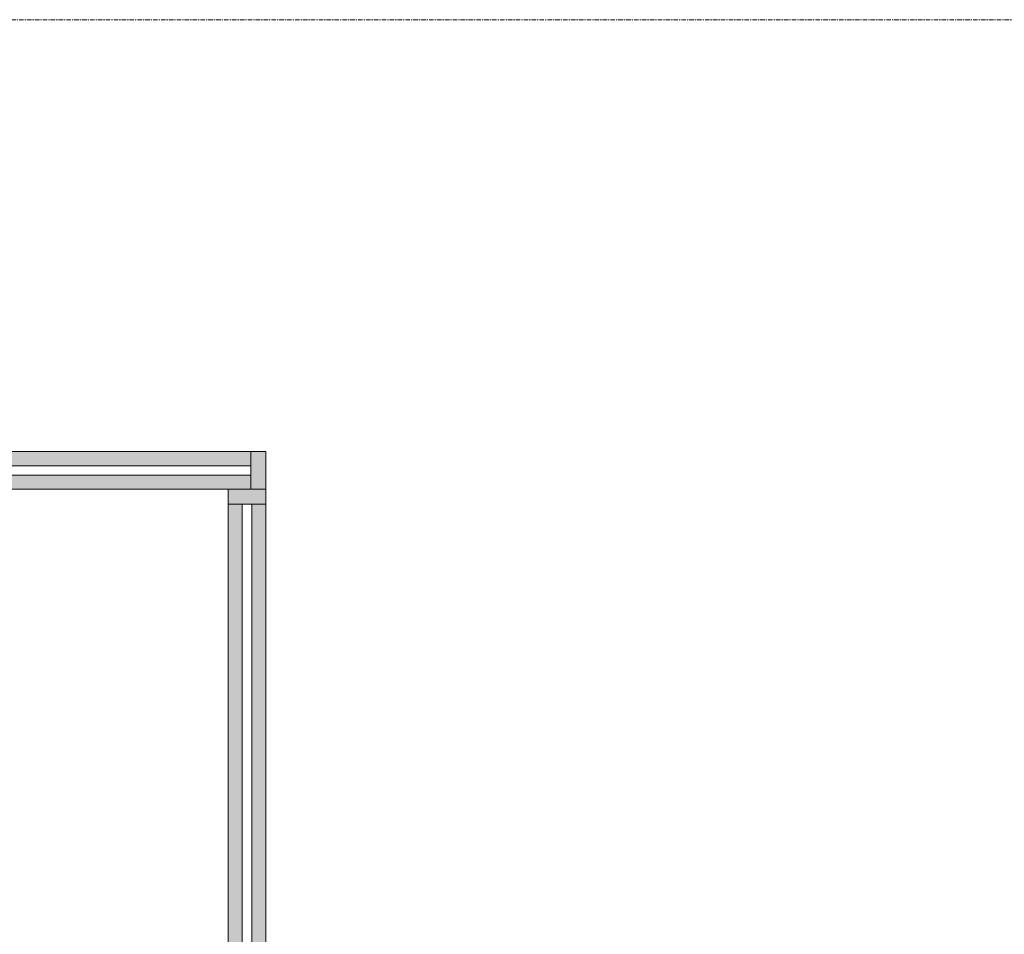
# Model space of a CAD drawing. Header units: millimetres. Extents: x -3388 to 301539, y -5590 to 54660.
# Tile 109 of 216: x 53030 to 55652, y 22765 to 25200. Entities that reach past the tile are written whole.
import ezdxf

# ---------------------------------------------------------------- set-up
doc = ezdxf.new("R2010")
doc.units = ezdxf.units.MM
doc.linetypes.add('stramienlijn', pattern=[21, 12, -3, 3, -3])
for name, color, linetype, lineweight in [('A-GLAZ-CURT', 52, 'Continuous', 9), ('A-GLAZ-CWMG', 51, 'Continuous', 9), ('S-GRID', 1, 'Continuous', 9)]:
    doc.layers.add(name, color=color, linetype=linetype, lineweight=lineweight)

# ---------------------------------------------------------------- blocks, each defined once
blk = doc.blocks.new('Rectangular Mullion - 100x40 alu-2125702-4e verdieping - bouwdeel 3_ 4_ 5')
at = {"layer": 'A-GLAZ-CWMG'}
blk.add_hatch(color=256, dxfattribs=at).paths.add_polyline_path([(-40, -50), (-40, 50), (0, 50), (0, -50)], flags=0)
at = {"layer": 'A-GLAZ-CWMG', "lineweight": 18}
for p, q in [((-40, 50), (0, 50)), ((-40, -50), (-40, 50)), ((0, 50), (0, -50)), ((0, -50), (-40, -50))]:
    blk.add_line(p, q, dxfattribs=at)
blk = doc.blocks.new('System Panel - Glazed-2523557-4e verdieping - bouwdeel 3_ 4_ 5')
at = {"layer": 'A-GLAZ-CURT', "lineweight": 13}
for p, q in [((1822.5, 12.5), (-1822.5, 12.5)), ((-1822.5, 12.5), (-1822.5, -12.5)), ((1822.5, -12.5), (1822.5, 12.5)), ((-1822.5, -12.5), (1822.5, -12.5))]:
    blk.add_line(p, q, dxfattribs=at)
blk = doc.blocks.new('Rectangular Mullion - 100x40 alu-2523556-4e verdieping - bouwdeel 3_ 4_ 5')
at = {"layer": 'A-GLAZ-CWMG'}
h = blk.add_hatch(color=256, dxfattribs=at)
h.paths.add_polyline_path([(53622.5, 20265), (53622.5, 23910), (53585, 23910), (53585, 20265)], flags=0)
h.paths.add_polyline_path([(53685, 20265), (53685, 23910), (53647.5, 23910), (53647.5, 20265)], flags=0)
for p, q in [((53585, 20265), (53585, 23910)), ((53685, 20265), (53685, 23910))]:
    blk.add_line(p, q, dxfattribs=at)
blk = doc.blocks.new('Rectangular Mullion - 100x40 alu-2125752-4e verdieping - bouwdeel 3_ 4_ 5')
at = {"layer": 'A-GLAZ-CWMG'}
blk.add_hatch(color=256, dxfattribs=at).paths.add_polyline_path([(0, -50), (0, 50), (-40, 50), (-40, -50)], flags=0)
at = {"layer": 'A-GLAZ-CWMG', "lineweight": 18}
for p, q in [((0, 50), (-40, 50)), ((-40, 50), (-40, -50)), ((0, -50), (0, 50)), ((-40, -50), (0, -50))]:
    blk.add_line(p, q, dxfattribs=at)
blk = doc.blocks.new('System Panel - Glazed-2322730-4e verdieping - bouwdeel 3_ 4_ 5')
at = {"layer": 'A-GLAZ-CURT', "lineweight": 13}
for p, q in [((1580, 12.5), (-1580, 12.5)), ((1580, -12.5), (1580, 12.5)), ((-1580, -12.5), (1580, -12.5))]:
    blk.add_line(p, q, dxfattribs=at)
blk = doc.blocks.new('Rectangular Mullion - 100x40 alu-2245082-4e verdieping - bouwdeel 3_ 4_ 5')
at = {"layer": 'A-GLAZ-CWMG'}
h = blk.add_hatch(color=256, dxfattribs=at)
h.paths.add_polyline_path([(50485, 23950), (53645, 23950), (53645, 23987.5), (50485, 23987.5)], flags=0)
h.paths.add_polyline_path([(53389.4, 24012.5), (53645, 24012.5), (53645, 24050), (50485, 24050), (50485, 24012.5), (52335.8, 24012.5)], flags=0)
for p, q in [((53645, 24050), (50485, 24050)), ((53585, 23950), (50485, 23950))]:
    blk.add_line(p, q, dxfattribs=at)

msp = doc.modelspace()

# ---------------------------------------------------------------- linework, layer by layer
at = {"layer": 'S-GRID', "linetype": 'stramienlijn'}
msp.add_line((130950, 25200), (-2788.087, 25200), dxfattribs=at)

# ---------------------------------------------------------------- block references
at = {"layer": 'A-GLAZ-CURT'}
msp.add_blockref('System Panel - Glazed-2322730-4e verdieping - bouwdeel 3_ 4_ 5', (52065, 24000), dxfattribs=at)
at = {"layer": 'A-GLAZ-CURT', "rotation": 270}
msp.add_blockref('System Panel - Glazed-2523557-4e verdieping - bouwdeel 3_ 4_ 5', (53635, 22087.5), dxfattribs=at)
at = {"layer": 'A-GLAZ-CWMG'}
for name in ['Rectangular Mullion - 100x40 alu-2245082-4e verdieping - bouwdeel 3_ 4_ 5', 'Rectangular Mullion - 100x40 alu-2523556-4e verdieping - bouwdeel 3_ 4_ 5']:
    msp.add_blockref(name, (0, 0), dxfattribs=at)
at = {"layer": 'A-GLAZ-CWMG', "extrusion": (0, 0, -1), "rotation": 180}
msp.add_blockref('Rectangular Mullion - 100x40 alu-2125702-4e verdieping - bouwdeel 3_ 4_ 5', (-53685, 24000), dxfattribs=at)
at = {"layer": 'A-GLAZ-CWMG', "rotation": 90}
msp.add_blockref('Rectangular Mullion - 100x40 alu-2125752-4e verdieping - bouwdeel 3_ 4_ 5', (53635, 23950), dxfattribs=at)

doc.saveas('drawing.dxf')
